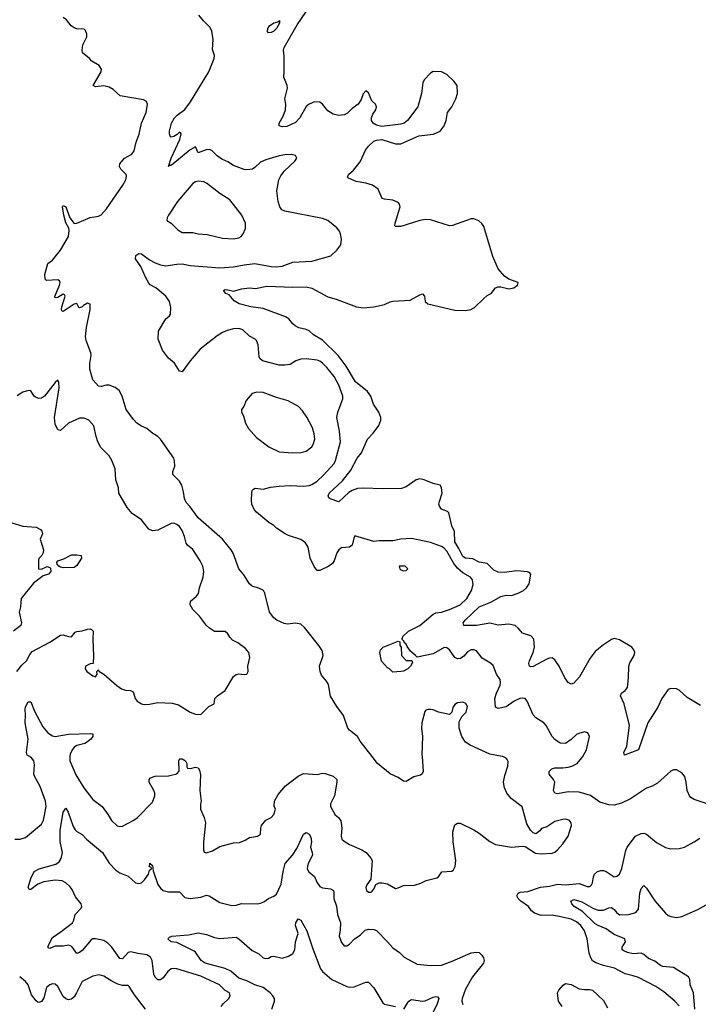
# Model space of a CAD drawing. Header units: inches. Extents: x 2057696 to 2160536, y 827480 to 1016834.
# Tile 38 of 256: x 2081308 to 2086333, y 868166 to 875456. Entities that reach past the tile are written whole.
import ezdxf

# ---------------------------------------------------------------- set-up
doc = ezdxf.new("R2010")
doc.units = ezdxf.units.IN
doc.header["$MEASUREMENT"] = 0
doc.layers.add('C0886', color=7, linetype='Continuous')
doc.layers.add('C0887', color=7, linetype='Continuous')

msp = doc.modelspace()

# ---------------------------------------------------------------- linework, layer by layer
at = {"layer": 'C0886', "color": 5}
for points, elevation in [([(2081270.7, 869389.3), (2081311.6, 869388.4), (2081350, 869401.1), (2081470, 869500.3), (2081485, 869530), (2081503.6, 869630), (2081498.8, 869670), (2081459.6, 869779.6), (2081416.4, 869856.4), (2081412.5, 869870), (2081418.4, 869938.4), (2081411.9, 869970), (2081395.1, 869990), (2081379.3, 870000)], 360), ([(2081679.3, 870000), (2081677.7, 869990), (2081679.6, 869970), (2081724.5, 869864.5), (2081781.5, 869770), (2081850, 869682), (2081919.1, 869630), (2081963.8, 869570), (2081987.3, 869527.3), (2082030, 869487.3), (2082050, 869482), (2082070, 869484.9), (2082153.2, 869530), (2082179.3, 869550), (2082290, 869663), (2082307.6, 869710), (2082307.3, 869730), (2082300.9, 869750), (2082266.6, 869810), (2082265.2, 869830), (2082276.5, 869843.5), (2082310, 869856), (2082410, 869858), (2082470, 869872), (2082488.4, 869891.6), (2082485.2, 869970), (2082490, 869982), (2082496.4, 869983.6), (2082510, 869984.7), (2082536, 869970), (2082544.7, 869950), (2082544.7, 869924.7), (2082550, 869914), (2082572, 869912), (2082610, 869921), (2082630, 869916), (2082639.3, 869899.3), (2082645.8, 869865.8), (2082641.6, 869750), (2082650.6, 869670), (2082646, 869650), (2082646.8, 869610), (2082674, 869550), (2082682.8, 869510), (2082667.7, 869370), (2082668, 869310), (2082673.7, 869293.7), (2082688.4, 869288.4), (2082736.2, 869303.8), (2082790, 869335.4), (2082890, 869362.4), (2082934.5, 869365.5), (2082978.3, 869381.7), (2083010, 869401), (2083068, 869410), (2083090, 869426.8), (2083092.3, 869470), (2083098, 869490), (2083129.5, 869530), (2083169.6, 869550.4), (2083190, 869571.3), (2083202, 869610), (2083192.8, 869632.8), (2083195.1, 869670), (2083221.5, 869718.5), (2083276.8, 869783.2), (2083370, 869854.2), (2083410, 869874.2), (2083510, 869868), (2083550, 869878), (2083570, 869876.3), (2083630, 869855.8), (2083655.3, 869830), (2083656.4, 869810), (2083639.5, 869710), (2083608.8, 869650), (2083608.8, 869630), (2083643.1, 869570), (2083669.1, 869549.1), (2083685.8, 869525.8), (2083693.8, 869473.8), (2083689.1, 869410), (2083692.4, 869390), (2083710, 869374), (2083750, 869350.3), (2083840.7, 869310), (2083874, 869290), (2083908.9, 869248.9), (2083918.4, 869230), (2083906.9, 869093.1), (2083877.1, 869050), (2083870.6, 869030), (2083874.8, 869010), (2083890, 868997.3), (2083910, 868997.3), (2083917.2, 869002.8), (2083930, 869018), (2083945.6, 869054.4), (2083970, 869065.5), (2083990, 869066), (2084030, 869057.1), (2084090, 869024.9), (2084110, 869027.7), (2084150, 869044.9), (2084230, 869047.4), (2084276.9, 869063.1), (2084316.6, 869083.4), (2084397.6, 869102.4), (2084409.5, 869110.5), (2084432.5, 869147.5), (2084507, 869153), (2084519.1, 869160.9), (2084533.3, 869186.7), (2084536.3, 869230), (2084517.4, 869370), (2084515.6, 869444.4), (2084530, 869496), (2084550, 869506.8), (2084570, 869507.3), (2084670, 869458.4), (2084710, 869433.4), (2084790, 869371.6), (2084830, 869350.3), (2084950, 869328.9), (2085030, 869337.3), (2085050, 869334.8), (2085126.1, 869286.1), (2085170, 869279.3), (2085250, 869284.9), (2085270, 869293.4), (2085289.7, 869310.3), (2085330, 869355.5), (2085369.4, 869410), (2085393.2, 869490), (2085392.3, 869510), (2085377.2, 869530), (2085350, 869536.3), (2085330, 869535.4), (2085270, 869519.6), (2085210, 869480.9), (2085170.9, 869469.1), (2085158, 869450), (2085130, 869429.3), (2085110, 869435.3), (2085090, 869455.3), (2085063, 869503), (2085028, 869628), (2084947.8, 869690), (2084914.7, 869730), (2084897.3, 869770), (2084889.8, 869810.2), (2084899.5, 869860.5), (2084922.9, 869930), (2084923.7, 869963.7), (2084918.4, 869978.4), (2084909.5, 869989.5), (2084884, 870000)], 360), ([(2084287, 870000), (2084295.8, 869890), (2084287.2, 869872.8), (2084276.3, 869863.7), (2084226, 869850), (2084170, 869817), (2084150, 869818), (2084110, 869846.6), (2084050, 869871.8), (2083956, 869950), (2083917.7, 870000)], 360), ([(2086390, 869652.2), (2086303.2, 869683.2), (2086278.5, 869698.5), (2086267.3, 869710), (2086250.9, 869750), (2086243.5, 869810), (2086232.5, 869852.5), (2086210, 869879.6), (2086170, 869902.4), (2086150, 869902.4), (2086130, 869891.6), (2086030, 869803.6), (2085990, 869780.5), (2085950, 869765.6), (2085830, 869687.6), (2085763.6, 869656.4), (2085710, 869641.5), (2085670, 869642.2), (2085603.9, 869663.9), (2085533.2, 869713.2), (2085450, 869737.3), (2085370, 869738.2), (2085290, 869724.8), (2085270, 869729.8), (2085260.7, 869750), (2085269.8, 869810), (2085260.4, 869830), (2085227.3, 869870), (2085227.6, 869890), (2085247.3, 869910), (2085270, 869918), (2085330, 869916.9), (2085370, 869922.4), (2085396, 869930), (2085435.6, 869950), (2085471.2, 869990), (2085476.8, 870000)], 340), ([(2082800.7, 868150), (2082813.3, 868170), (2082853.6, 868206.4), (2082866.9, 868230), (2082862.4, 868250), (2082830, 868268.6), (2082786.4, 868310), (2082650, 868373.6), (2082470, 868429.9), (2082450, 868432.5), (2082430, 868428.9), (2082405.2, 868410), (2082370, 868362.4), (2082350, 868348.3), (2082330, 868348.4), (2082310, 868366.3), (2082299.9, 868390), (2082288.9, 868490), (2082275, 868515), (2082250, 868533.5), (2082181.9, 868541.9), (2082130, 868554.2), (2082110, 868549.8), (2082070, 868503.9), (2082050, 868505.8), (2081990, 868588.9), (2081959.1, 868619.1), (2081930, 868638.4), (2081870, 868651.9), (2081850, 868650.6), (2081837.2, 868642.8), (2081770, 868565.6), (2081750, 868549.7), (2081730, 868543.6), (2081694.9, 868594.9), (2081670, 868604), (2081630, 868597.7), (2081570, 868597.6), (2081530, 868580.5), (2081522.8, 868582.8), (2081517, 868590), (2081523.5, 868610), (2081550, 868661.1), (2081615.8, 868704.2), (2081698.7, 868770), (2081709, 868790), (2081719, 868830), (2081761.8, 868878.2), (2081767.1, 868890), (2081763.9, 868910), (2081720.9, 868960.9), (2081695.1, 869015.1), (2081678.8, 869038.8), (2081650, 869066.8), (2081621.2, 869081.2), (2081570, 869086.2), (2081487.2, 869072.8), (2081443.1, 869056.9), (2081390, 869016.3), (2081377.2, 869017.2), (2081370, 869030.7), (2081390, 869097), (2081414.3, 869150), (2081453, 869170), (2081575.2, 869204.8), (2081599.4, 869220.6), (2081615.4, 869244.6), (2081624.4, 869290), (2081606.2, 869370), (2081606.4, 869453.6), (2081629.6, 869590), (2081650, 869618), (2081666.8, 869590), (2081702.8, 869482.8), (2081717.7, 869457.8), (2081730, 869444.9), (2081770, 869423.8), (2081802.3, 869390), (2081920.3, 869290), (2081970, 869211.8), (2082020, 869160), (2082050, 869140.2), (2082110, 869116), (2082164.6, 869064.6), (2082190, 869060.2), (2082210, 869066.2), (2082232.4, 869087.6), (2082261, 869130), (2082270, 869158.8), (2082284, 869170), (2082282, 869182), (2082270, 869184), (2082271.1, 869211.1), (2082290, 869194), (2082295.2, 869155.2), (2082330, 869053.1), (2082350, 869026.7), (2082370.2, 869010.1), (2082410, 868998.8), (2082490, 868998.7), (2082530, 868956.3), (2082569.3, 868950.7), (2082650, 868960.5), (2082690, 868974), (2082710, 868968.4), (2082790, 868919.5), (2082877.4, 868897.4), (2082910, 868899.7), (2082950, 868912.8), (2083069.7, 868910.3), (2083090, 868915.3), (2083114.7, 868925.3), (2083150, 868950.4), (2083190, 868966), (2083210, 868981.3), (2083244.2, 869055.8), (2083257.4, 869150), (2083274, 869210), (2083327.2, 869270), (2083360, 869320), (2083410, 869426.4), (2083430, 869437.1), (2083450, 869426.7), (2083463.7, 869403.7), (2083468.1, 869370), (2083460.3, 869330), (2083474.3, 869290), (2083475.6, 869270), (2083445.5, 869214.5), (2083438, 869190), (2083437.4, 869170), (2083448.2, 869148.2), (2083491.7, 869111.7), (2083506.7, 869070), (2083530, 869037.6), (2083550, 869027.6), (2083610, 869021.3), (2083630.5, 869010), (2083634.7, 868994.7), (2083634, 868950), (2083652.4, 868892.4), (2083661.5, 868830), (2083682, 868770), (2083681.4, 868718.6), (2083674.4, 868670), (2083690, 868622.8), (2083710, 868598.8), (2083730, 868598.8), (2083750, 868610.7), (2083787, 868650), (2083830, 868678.9), (2083865.1, 868714.9), (2083890, 868723.8), (2083930, 868719.7), (2083950, 868712.4), (2084032.3, 868630), (2084070, 868583.8), (2084119.5, 868550), (2084154.7, 868514.7), (2084250, 868462.3), (2084350, 868454.3), (2084430, 868456.9), (2084510, 868485.4), (2084650, 868548.4), (2084690, 868552.8), (2084710, 868548.7), (2084730, 868530.4), (2084743.1, 868510), (2084747.4, 868490), (2084741.7, 868470), (2084661.5, 868370), (2084610, 868279.5), (2084583.2, 868210), (2084581.5, 868190), (2084590, 868163.8)], 340), ([(2086190, 868154.7), (2086158.3, 868190), (2086077.9, 868257.9), (2086017.8, 868297.8), (2085890, 868363.7), (2085850, 868378.3), (2085790, 868391.8), (2085712.9, 868432.9), (2085630, 868452.9), (2085573.5, 868473.5), (2085548.8, 868488.8), (2085535.8, 868510), (2085524.1, 868544.1), (2085509.8, 868650), (2085489, 868710), (2085461.8, 868750), (2085430, 868777), (2085390, 868797.2), (2085290, 868819.8), (2085250, 868825.4), (2085170, 868822.9), (2085120.5, 868840.5), (2085097.2, 868857.2), (2085076.2, 868890), (2085018.4, 868930), (2084999.6, 868950), (2084989.5, 868970), (2084999.3, 868990), (2085010, 868997.1), (2085070, 869001.3), (2085165.2, 869034.8), (2085230, 869040.8), (2085290, 869056.8), (2085350, 869051.4), (2085450, 869060.7), (2085510, 869038.4), (2085530, 869039.1), (2085542.7, 869050), (2085550, 869064.7), (2085556.2, 869110), (2085564.5, 869130), (2085585.2, 869150), (2085610, 869156.4), (2085630, 869157.1), (2085651.3, 869150), (2085710, 869110.8), (2085730, 869114.8), (2085749, 869130), (2085767.2, 869172.8), (2085795.4, 869304.6), (2085806, 869330), (2085868.2, 869410), (2085910, 869430.3), (2085930, 869432.2), (2085950, 869426), (2086023.7, 869363.7), (2086090, 869326.7), (2086130, 869317.6), (2086190, 869318.7), (2086230, 869330.3), (2086300.9, 869370), (2086342.8, 869397.2)], 340), ([(2086307.1, 868130), (2086298.1, 868250), (2086272.5, 868310), (2086270.6, 868350), (2086259.1, 868370), (2086150, 868437.9), (2086070, 868446.7), (2086053.5, 868453.5), (2086010, 868486.8), (2085964.3, 868504.3), (2085930, 868535.6), (2085910, 868545.8), (2085850, 868539.9), (2085807.8, 868550), (2085781.9, 868561.9), (2085769.8, 868570), (2085769.8, 868590), (2085792.5, 868630), (2085789.8, 868650), (2085710, 868683.5), (2085650, 868724), (2085590, 868749), (2085570, 868762.3), (2085474.6, 868854.6), (2085414.2, 868890), (2085396.2, 868910), (2085388.4, 868930), (2085410, 868942.7), (2085470, 868925.1), (2085556, 868876), (2085590, 868863.8), (2085630, 868862.7), (2085670, 868880.2), (2085690, 868882.9), (2085709, 868869), (2085730, 868842.9), (2085749.7, 868829.7), (2085816, 868830), (2085870, 868847.2), (2085889.8, 868870), (2085900.7, 868990), (2085910, 869023.1), (2085930, 869045.3), (2085950, 869026.7), (2086010, 868933), (2086090, 868840.8), (2086110, 868824.5), (2086130, 868815.9), (2086171.8, 868808.2), (2086210, 868815.3), (2086330, 868867.8), (2086430, 868924)], 320), ([(2083175.6, 868130), (2083194, 868190), (2083193.3, 868210), (2083182.2, 868230), (2083162.2, 868250), (2083110, 868291.4), (2083050, 868310.6), (2082990, 868340.5), (2082930, 868359.7), (2082870.6, 868410.6), (2082830, 868432.6), (2082681.1, 868470), (2082652.6, 868490), (2082610, 868552.7), (2082599.7, 868559.7), (2082470, 868624.4), (2082429.4, 868630), (2082404.7, 868650), (2082417.7, 868662.3), (2082435.3, 868670), (2082558.6, 868681.4), (2082630, 868694.7), (2082690, 868683.6), (2082750, 868662.1), (2082790, 868653.3), (2082910, 868662.2), (2082931.5, 868651.5), (2083030, 868565), (2083079, 868539), (2083110, 868509.2), (2083130, 868505.3), (2083150, 868507.4), (2083170, 868519.1), (2083190, 868523), (2083250, 868508), (2083297, 868523), (2083323.5, 868536.5), (2083330, 868541.3), (2083344.2, 868570), (2083350.6, 868629.4), (2083368.9, 868690), (2083349.9, 868750), (2083351.7, 868768.3), (2083370, 868798.9), (2083390, 868788.9), (2083434.2, 868710), (2083477.9, 868577.9), (2083534.4, 868430), (2083550.2, 868410), (2083619.6, 868350), (2083730, 868297.7), (2083750, 868292.3), (2083783.8, 868296.2), (2083870, 868330.8), (2083890, 868331.3), (2083930, 868287.3), (2083997, 868177), (2084010, 868167.7), (2084090.4, 868150.4)], 320), ([(2082238, 868130), (2082156.9, 868236.9), (2082119.1, 868299.1), (2082110, 868305.1), (2082070, 868306.4), (2082034.9, 868314.9), (2081990, 868336.8), (2081930, 868375.4), (2081896.7, 868383.3), (2081850, 868375.6), (2081770, 868335.6), (2081729.3, 868250.7), (2081710, 868221.6), (2081690, 868204.2), (2081670, 868198.7), (2081650, 868205.6), (2081630, 868225.1), (2081590, 868298.4), (2081570, 868316.2), (2081550, 868317.6), (2081530, 868309.6), (2081507.1, 868290), (2081486.7, 868213.3), (2081479.3, 868200.7), (2081470, 868187.8), (2081450, 868179.6), (2081442.8, 868182.8), (2081430, 868191.5), (2081395.6, 868235.6), (2081369.7, 868310), (2081350, 868335.1), (2081307.6, 868370)], 360), ([(2085325.1, 868150), (2085296.9, 868190), (2085289.4, 868250), (2085299, 868270), (2085331.8, 868308.2), (2085350, 868320.7), (2085390, 868313), (2085450, 868282), (2085490, 868274.8), (2085530, 868276.3), (2085550, 868270.5), (2085630, 868194.9), (2085660.6, 868140.6)], 340), ([(2084153.2, 868130), (2084180.7, 868179.3), (2084189.5, 868190), (2084210, 868201.1), (2084290, 868188.6), (2084310, 868192.8), (2084370, 868219.1), (2084390, 868223.7), (2084400.5, 868220.5), (2084410.3, 868210.3), (2084399.4, 868170), (2084330.2, 868030)], 320)]:
    msp.add_lwpolyline(points, dxfattribs=dict(at, elevation=elevation))
at = {"layer": 'C0887', "color": 5}
for points, elevation in [([(2086350, 870378.7), (2086250, 870438.7), (2086190, 870491.8), (2086170, 870502), (2086130, 870504.5), (2086110, 870498), (2086063.2, 870430), (2086033.3, 870366.7), (2085959, 870250), (2085890.4, 870050), (2085786, 870010), (2085781.2, 870030), (2085803.1, 870076.9), (2085822.8, 870230), (2085784.2, 870390), (2085755.5, 870450), (2085763.5, 870470), (2085790, 870490.2), (2085808, 870512), (2085815.8, 870584.2), (2085818.5, 870670), (2085826.4, 870693.6), (2085858.8, 870750), (2085861.5, 870770), (2085856.4, 870790), (2085840.7, 870810), (2085750, 870864.5), (2085710, 870874), (2085690, 870867.3), (2085630, 870827.6), (2085570, 870777.6), (2085531.4, 870728.6), (2085452.4, 870590), (2085410, 870544.5), (2085390, 870537.2), (2085370, 870549), (2085344.4, 870584.4), (2085303, 870670), (2085270, 870716), (2085251.3, 870731.3), (2085230, 870729.7), (2085210, 870721), (2085110, 870668.5), (2085090, 870664.7), (2085082, 870670), (2085077.4, 870690), (2085081.5, 870710), (2085109.8, 870770), (2085119.8, 870810), (2085114.8, 870870), (2085093.6, 870893.6), (2085030, 870914.5), (2084999.8, 870950), (2084975.4, 870970), (2084930, 870980.8), (2084850, 870973.6), (2084790, 870989), (2084690, 870969.9), (2084595.3, 870970), (2084592.3, 870990), (2084605.7, 871010), (2084710, 871108.1), (2084795.7, 871144.3), (2084870, 871185.8), (2084910, 871195), (2084950, 871193.4), (2084999.3, 871210), (2085039.3, 871230), (2085060.9, 871250), (2085079.5, 871280.5), (2085093.2, 871350), (2085082.7, 871362.7), (2085067.6, 871367.6), (2084990, 871375.4), (2084896.1, 871363.9), (2084850, 871365), (2084819.8, 871379.8), (2084769.2, 871429.2), (2084710, 871440.2), (2084663.8, 871463.8), (2084610, 871469.3), (2084590, 871481), (2084560.6, 871540.6), (2084529.9, 871590), (2084526.1, 871666.1), (2084507.1, 871710), (2084486, 871806), (2084475.9, 871815.9), (2084431.7, 871831.7), (2084415.6, 871855.6), (2084411.8, 871870), (2084415.1, 871890), (2084436.2, 871950), (2084431.6, 871991.6), (2084422, 872010), (2084370, 872022.6), (2084303.7, 872050), (2084270, 872056.5), (2084242.3, 872050), (2084170, 871998), (2084133.9, 871986.1), (2083997.5, 871982.5), (2083850, 871988.3), (2083810, 871984.4), (2083769.7, 871970.3), (2083744.7, 871955.3), (2083670, 871885.4), (2083607.8, 871907.8), (2083597.3, 871917.2), (2083591.2, 871930), (2083599.8, 871950), (2083698.4, 872041.6), (2083759.1, 872120.9), (2083807.1, 872210), (2083839.6, 872250), (2083882.9, 872350), (2083925.3, 872394.7), (2083968, 872452.1), (2083981, 872490), (2083982.6, 872510), (2083966.6, 872550), (2083928, 872610), (2083907.6, 872670), (2083882.7, 872702.7), (2083795, 872775), (2083723.9, 872890), (2083666.4, 872970), (2083550, 873084.7), (2083483.4, 873123.4), (2083450, 873152.7), (2083430, 873162), (2083374.7, 873174.7), (2083347, 873190), (2083330, 873203.6), (2083300.4, 873240.4), (2083276.2, 873256.2), (2083110, 873317.2), (2083019, 873330), (2082932.1, 873352.1), (2082895.8, 873375.8), (2082858.9, 873418.9), (2082834, 873430), (2082816, 873450), (2082830, 873457.6), (2082850, 873457), (2082890, 873446.4), (2082950, 873464.2), (2083010, 873470.2), (2083053, 873467), (2083136.5, 873483.5), (2083330, 873474.8), (2083430, 873479.3), (2083470, 873469.2), (2083590, 873403.2), (2083650, 873386.5), (2083802.8, 873330), (2083850, 873322), (2083929.7, 873330.3), (2084010, 873348.5), (2084050, 873368), (2084070, 873372.7), (2084200.1, 873379.9), (2084270, 873419.1), (2084290, 873426), (2084306, 873410), (2084311.3, 873370), (2084330, 873351.3), (2084530, 873306.7), (2084610, 873302), (2084648.7, 873310), (2084675.3, 873324.7), (2084741.2, 873390), (2084770, 873414), (2084799, 873430), (2084830, 873470.8), (2084850, 873477.3), (2084870, 873477.3), (2084930, 873464), (2084966, 873470), (2084994, 873490), (2084998, 873510), (2084930, 873536), (2084897, 873557), (2084851.4, 873611.4), (2084810, 873704), (2084745.4, 873925.4), (2084728.5, 873948.4), (2084707.1, 873967.1), (2084670, 873981.3), (2084650, 873981.3), (2084511.7, 873931.7), (2084490, 873929.7), (2084350, 873974.7), (2084310, 873977.4), (2084270, 873969.7), (2084130, 873926.3), (2084090, 873925.2), (2084085.2, 873930), (2084087, 873950), (2084126, 874070), (2084121.2, 874090), (2084110, 874104), (2084070, 874120.9), (2084010, 874126.6), (2083992.3, 874132.3), (2083961.3, 874201.3), (2083921.2, 874230), (2083870, 874246.3), (2083799.3, 874259.3), (2083742.5, 874282.5), (2083734, 874290), (2083741.2, 874310), (2083778.7, 874341.3), (2083830, 874403.7), (2083869.4, 874490.6), (2083890, 874519), (2083930, 874557.6), (2083950, 874564.6), (2083990, 874568.9), (2084090, 874538.2), (2084130, 874537.8), (2084263, 874597), (2084371.3, 874608.7), (2084420.7, 874630), (2084451.5, 874670), (2084466.3, 874710), (2084476.2, 874770), (2084506.6, 874810), (2084536, 874870), (2084549.4, 874910), (2084546, 874970), (2084522, 875002), (2084469.7, 875049.7), (2084430, 875069.5), (2084370, 875072.3), (2084350, 875059.5), (2084303.8, 875010), (2084292.7, 874990), (2084283.8, 874910), (2084254.9, 874810), (2084180.4, 874710), (2084154, 874690), (2084130, 874682.4), (2083990, 874666.6), (2083950, 874675.1), (2083926, 874690), (2083912.3, 874710), (2083912.3, 874730), (2083923.6, 874756.4), (2083946, 874790), (2083949.2, 874810), (2083942, 874830), (2083915.5, 874855.5), (2083890, 874915.3), (2083870, 874928.7), (2083850, 874908), (2083835.2, 874864.8), (2083814, 874830), (2083770, 874797.6), (2083735.2, 874764.8), (2083710, 874752.8), (2083670, 874746.6), (2083630, 874756.9), (2083590, 874781.3), (2083550.7, 874830.7), (2083530, 874844.7), (2083490, 874847.2), (2083450.4, 874830), (2083430, 874812.4), (2083381.6, 874730), (2083350, 874694.2), (2083286.3, 874666.3), (2083250, 874662.4), (2083230, 874669.6), (2083229.6, 874690), (2083258.3, 874741.7), (2083275.9, 874790), (2083277.8, 874830), (2083269.8, 874870), (2083291.4, 874950), (2083288.9, 874970), (2083263.1, 875030), (2083267.2, 875072.8), (2083266.4, 875186.4), (2083260.3, 875230), (2083265.3, 875250), (2083362.4, 875417.6), (2083490, 875608.5)], 320), ([(2083917.7, 870000), (2083830, 870114.5), (2083808.2, 870150), (2083750, 870195.8), (2083738.5, 870210), (2083705.1, 870305.1), (2083655.6, 870370), (2083608.3, 870448.3), (2083594, 870534), (2083579.6, 870559.6), (2083542.9, 870602.9), (2083531.5, 870630), (2083526.9, 870670), (2083555.8, 870750), (2083546.4, 870786.4), (2083523.6, 870823.6), (2083417, 870957), (2083390, 870980.5), (2083350, 870988.7), (2083290, 870982), (2083265.3, 870985.3), (2083212.7, 871010), (2083188.7, 871028.7), (2083158, 871070), (2083122, 871210), (2083112.3, 871230), (2083084.4, 871244.4), (2083030, 871262.6), (2083010, 871279.7), (2082966.3, 871346.3), (2082931.1, 871390), (2082887.7, 871507.7), (2082872.7, 871530), (2082809.5, 871610), (2082630, 871767.6), (2082570, 871849.4), (2082540.6, 871880.6), (2082527.8, 871910), (2082521.4, 871961.4), (2082508, 872010), (2082490, 872039.5), (2082440.7, 872090), (2082440.5, 872110), (2082455.4, 872150), (2082455.1, 872190), (2082449.6, 872209.6), (2082349.6, 872350), (2082330, 872369.6), (2082292.4, 872392.4), (2082250, 872429.5), (2082210, 872447.6), (2082175.1, 872470), (2082150, 872496.2), (2082096.2, 872570), (2082066, 872670), (2082045.2, 872710), (2082013.4, 872733.4), (2081970, 872749.5), (2081948.5, 872751.5), (2081910, 872741.2), (2081890, 872742), (2081849.8, 872789.8), (2081826.3, 872870), (2081826.6, 872910), (2081838, 872970), (2081834.7, 872990), (2081801, 873081), (2081795.1, 873110), (2081802, 873178), (2081829.6, 873309.6), (2081829.3, 873349.3), (2081810, 873357.2), (2081779.9, 873340.1), (2081770, 873329.4), (2081750, 873322), (2081744.7, 873324.7), (2081730, 873354), (2081710, 873349.2), (2081630, 873296), (2081620.7, 873300.7), (2081616, 873310), (2081619.6, 873330), (2081644, 873410), (2081639.3, 873419.3), (2081630, 873424), (2081590, 873399.3), (2081570, 873398), (2081567.5, 873407.5), (2081602.6, 873490), (2081607.3, 873510), (2081602.5, 873522.5), (2081590, 873531.2), (2081506.3, 873526.3), (2081495.5, 873535.5), (2081494.5, 873570), (2081517.2, 873650), (2081550, 873675.5), (2081610, 873750.3), (2081669.8, 873850), (2081674.8, 873894.8), (2081672.1, 873912.1), (2081650, 873953.2), (2081634, 874010), (2081624.5, 874070), (2081630, 874081), (2081650, 874070.7), (2081679.5, 873990), (2081710, 873948.5), (2081730, 873949.2), (2081830, 873991.9), (2081890, 874001), (2081910, 874012), (2081950, 874055.4), (2082071.9, 874230), (2082092.4, 874270), (2082098.2, 874298.2), (2082095.6, 874310), (2082056.3, 874350), (2082047.3, 874370), (2082049.6, 874390), (2082082.7, 874430), (2082138.4, 874461.7), (2082155.6, 874484.4), (2082170.9, 874550), (2082191.9, 874608.1), (2082210, 874691.3), (2082244.1, 874770), (2082254.3, 874830), (2082245.8, 874850), (2082223.2, 874863.2), (2082052.5, 874892.5), (2081999.7, 874939.7), (2081970, 874956.1), (2081930, 874965.8), (2081870, 874959.8), (2081851.6, 874970), (2081911, 875069), (2081912.9, 875090), (2081896.2, 875116.2), (2081841.2, 875150), (2081825.2, 875170), (2081771.8, 875211.8), (2081769.7, 875230), (2081775.8, 875270), (2081805.1, 875330), (2081805.1, 875350), (2081795.8, 875375.8), (2081785.1, 875385.1), (2081730, 875388.5), (2081710, 875395.1), (2081689.8, 875409.9), (2081654.3, 875454.2), (2081630, 875472)], 360), ([(2085476.8, 870000), (2085504.5, 870050), (2085526, 870150), (2085515.1, 870175.1), (2085490, 870182.7), (2085447.5, 870172.5), (2085430, 870164), (2085390, 870126), (2085350, 870097), (2085310, 870099.7), (2085270, 870126.3), (2085249.8, 870149.8), (2085206.9, 870230), (2085190, 870249.7), (2085130, 870288.3), (2085110, 870309.6), (2085066.6, 870410), (2085050, 870429.3), (2085030, 870433), (2085010, 870429.6), (2084968.2, 870410), (2084910, 870368.5), (2084850, 870357.6), (2084830, 870366), (2084826.2, 870430), (2084837.2, 870470), (2084864.6, 870530), (2084867.9, 870550), (2084864.8, 870570), (2084839.4, 870610), (2084813.8, 870673.8), (2084793, 870693), (2084731.6, 870730), (2084690, 870783), (2084670, 870791.1), (2084650, 870789.7), (2084624.2, 870775.8), (2084595.8, 870744.2), (2084572.8, 870727.1), (2084550, 870723.1), (2084530, 870733.7), (2084490, 870791.2), (2084470, 870805.1), (2084450, 870808.2), (2084370, 870761), (2084250, 870735.3), (2084239, 870750), (2084201.3, 870781.3), (2084175.9, 870815.9), (2084170, 870833.2), (2084159, 870839), (2084150, 870858), (2084138, 870870), (2084143.1, 870876.9), (2084143.7, 870890), (2084187.6, 870930), (2084270, 870972.1), (2084370, 871054), (2084390, 871063.6), (2084430, 871070.2), (2084490, 871088.6), (2084570, 871124.2), (2084618, 871170), (2084654, 871230), (2084665.5, 871274.5), (2084660.9, 871310), (2084645.1, 871330), (2084590, 871361.9), (2084550, 871394.9), (2084523.1, 871430), (2084470, 871521.8), (2084450, 871544.1), (2084430, 871555.9), (2084350, 871584.8), (2084210, 871614.4), (2084130, 871609.7), (2084070, 871596.9), (2083970, 871598), (2083930, 871592.3), (2083790, 871634), (2083781.6, 871618.4), (2083770, 871565.2), (2083750, 871552), (2083690, 871545.1), (2083670.6, 871530), (2083656.4, 871510), (2083637.1, 871450), (2083623, 871430), (2083597.3, 871410), (2083530, 871377.2), (2083510, 871379), (2083487.3, 871407.2), (2083459.6, 871470), (2083444.5, 871550), (2083422.8, 871582.8), (2083388.3, 871608.3), (2083297.5, 871637.5), (2083272.7, 871650), (2083210, 871692), (2083190, 871711.6), (2083153.1, 871733.1), (2083060.9, 871810), (2083044.5, 871830), (2083027, 871870), (2083024.1, 871895.9), (2083026, 871954), (2083029, 871970), (2083038.6, 871981.4), (2083052.5, 871987.5), (2083110, 871980.4), (2083164.8, 871995.3), (2083230, 872002.4), (2083310, 872006.9), (2083410, 872003), (2083450, 872007.1), (2083470, 872014.1), (2083510, 872039.1), (2083556.9, 872083.1), (2083635.8, 872170), (2083646.6, 872193.4), (2083682.2, 872330), (2083675.3, 872410), (2083655.4, 872510), (2083662.6, 872550), (2083700.3, 872650), (2083701.2, 872670), (2083669.8, 872750), (2083635.7, 872815.7), (2083581.9, 872881.9), (2083550, 872914), (2083530, 872928.3), (2083510, 872935.1), (2083430, 872945.1), (2083390, 872944), (2083353.4, 872930), (2083310, 872903.5), (2083270, 872898.5), (2083230, 872899.2), (2083104.5, 872930), (2083086.7, 872946.7), (2083081.3, 872961.3), (2083074.3, 873050), (2083060.4, 873080.4), (2083050.8, 873090.8), (2083010, 873112.8), (2082960.7, 873160.7), (2082930.6, 873170.6), (2082890, 873166.4), (2082844.8, 873155.2), (2082810, 873140.9), (2082770, 873115.8), (2082643.1, 873016.9), (2082569.1, 872930.9), (2082510, 872849.2), (2082490, 872853.2), (2082452.9, 872912.9), (2082410, 872949.3), (2082366, 873010), (2082334, 873090), (2082335.3, 873150), (2082390, 873241), (2082416.5, 873263.5), (2082424, 873276), (2082425.6, 873325.6), (2082416, 873370), (2082389.5, 873410), (2082316.9, 873470), (2082274.2, 873494.2), (2082264.4, 873504.4), (2082238.3, 873550), (2082203.6, 873630), (2082164.7, 873684.7), (2082166.8, 873710), (2082190, 873726.3), (2082210, 873722.3), (2082270, 873678.3), (2082310, 873657.3), (2082350, 873640.3), (2082390, 873633.4), (2082470, 873647.4), (2082510, 873648.9), (2082570, 873635.8), (2082790, 873618.5), (2082890, 873625.7), (2082970, 873641.6), (2083050, 873651.2), (2083170, 873629.2), (2083210, 873627.2), (2083250, 873631.3), (2083330, 873660.9), (2083471.8, 873668.2), (2083611.9, 873708.1), (2083657, 873750), (2083685.1, 873790), (2083689.7, 873830.3), (2083684.2, 873870), (2083676.4, 873890), (2083656.2, 873916.2), (2083590, 873968.5), (2083550, 873983.5), (2083270, 874039.7), (2083248.7, 874048.7), (2083233.3, 874070), (2083222.4, 874110), (2083211.2, 874190), (2083226.6, 874270), (2083240.4, 874299.6), (2083264.8, 874335.3), (2083346, 874410), (2083359.3, 874430), (2083350, 874451.6), (2083318, 874458), (2083270, 874454.5), (2083230, 874448.2), (2083130, 874419.7), (2083090, 874402.4), (2083050, 874362.9), (2083030.7, 874350), (2082990, 874344.4), (2082970, 874347.1), (2082890, 874376.3), (2082850, 874403.5), (2082804.1, 874424.1), (2082769.1, 874449.1), (2082730, 874488.2), (2082710, 874495.8), (2082687.6, 874492.4), (2082629.3, 874469.3), (2082610, 874515.3), (2082570, 874492), (2082430, 874376), (2082422, 874378), (2082409.3, 874369.3), (2082428.2, 874430), (2082493.3, 874570), (2082504, 874610), (2082499.3, 874619.3), (2082490, 874624), (2082473.2, 874606.8), (2082450, 874592.3), (2082430, 874586), (2082424, 874590), (2082416.2, 874610), (2082416.9, 874630), (2082432.3, 874690), (2082455.1, 874730), (2082474.5, 874750), (2082530, 874790.3), (2082572.6, 874847.4), (2082707.1, 875070), (2082747.8, 875170), (2082751.3, 875190), (2082735.3, 875235.3), (2082739.1, 875310), (2082730.8, 875370.8), (2082717.6, 875397.6), (2082667.7, 875447.7), (2082633.5, 875490)], 340), ([(2081287.6, 870630), (2081323, 870677), (2081356.9, 870710), (2081382.9, 870757.1), (2081400.5, 870779.5), (2081530, 870847), (2081610, 870898.4), (2081630, 870902), (2081670, 870889.1), (2081690, 870887.6), (2081718.5, 870921.5), (2081730, 870926.5), (2081770, 870931.9), (2081810, 870944.2), (2081830, 870945.5), (2081840.5, 870940.5), (2081850.6, 870930), (2081848.5, 870870), (2081854.2, 870745.8), (2081851.3, 870688.7), (2081830, 870686), (2081794, 870670), (2081792, 870650), (2081804.7, 870630), (2081850, 870598), (2081870, 870592), (2081882, 870610), (2081878, 870630), (2081890, 870642), (2081894, 870634), (2081930, 870610.4), (2082026.7, 870526.7), (2082062.6, 870502.6), (2082090, 870493.3), (2082128.7, 870488.7), (2082141.7, 870481.7), (2082151.4, 870471.4), (2082162.4, 870430), (2082176.5, 870410), (2082210, 870391.9), (2082230, 870386.5), (2082270, 870387.6), (2082330, 870399.9), (2082436.4, 870396.4), (2082482.9, 870382.9), (2082570, 870328.9), (2082610, 870314.8), (2082650, 870312), (2082709.1, 870370.9), (2082748, 870390), (2082753.2, 870430), (2082773.2, 870450), (2082830, 870490.6), (2082890, 870592.4), (2082910, 870608.7), (2082930, 870613.7), (2082970, 870608.4), (2082989.4, 870610.6), (2082999.5, 870630), (2082996.2, 870670), (2083012.9, 870732.9), (2083004, 870770), (2082980.9, 870800.9), (2082923.6, 870843.6), (2082883.5, 870863.5), (2082864, 870884), (2082849.7, 870909.6), (2082830, 870926.6), (2082750, 870927.1), (2082712.3, 870950), (2082689.7, 870970), (2082639.3, 871039.3), (2082590, 871089.6), (2082570, 871124), (2082573.2, 871150), (2082614.8, 871185.2), (2082632.5, 871207.5), (2082638.7, 871250), (2082666, 871330), (2082671.3, 871370), (2082663, 871410), (2082645.1, 871450), (2082590, 871533.3), (2082550, 871566.6), (2082540.6, 871580.6), (2082529, 871630), (2082510, 871673.5), (2082490, 871702.7), (2082470, 871719.9), (2082450, 871728.3), (2082430, 871725.6), (2082330, 871676.7), (2082290, 871672.6), (2082265.1, 871685.1), (2082210, 871753), (2082140.1, 871800.1), (2082104.4, 871844.4), (2082042.9, 871950), (2082039.5, 871990), (2082018.7, 872050), (2082015.6, 872130), (2081990, 872193.2), (2081970, 872226), (2081909.5, 872290), (2081886.6, 872330), (2081872.7, 872370), (2081856, 872450), (2081819, 872490), (2081785.1, 872505.1), (2081750, 872505.6), (2081670, 872469.6), (2081610, 872414), (2081590, 872419.6), (2081570, 872460.9), (2081566, 872510), (2081599.1, 872730), (2081598.3, 872770), (2081590, 872786.6), (2081570, 872769.7), (2081490.2, 872670), (2081470, 872655.3), (2081450, 872651.1), (2081430, 872658.9), (2081415.6, 872670), (2081390, 872709.5), (2081371.9, 872711.9), (2081330, 872697.3), (2081289.3, 872670.7)], 380), ([(2081250, 871731), (2081330, 871707.3), (2081430, 871698.8), (2081462, 871682), (2081471.3, 871670), (2081476, 871650), (2081458.8, 871610), (2081484.7, 871530), (2081482, 871510), (2081471.6, 871488.4), (2081450, 871466), (2081446, 871454), (2081447.3, 871390), (2081470, 871387.3), (2081510, 871406.8), (2081530, 871401), (2081535.2, 871395.2), (2081539.3, 871370), (2081520.7, 871350), (2081481.5, 871338.5), (2081410, 871283.5), (2081317.5, 871170), (2081312.9, 871110), (2081303.1, 871070), (2081322, 870990), (2081315, 870970), (2081261.3, 870930)], 380), ([(2081379.3, 870000), (2081363.5, 870010), (2081358.2, 870030), (2081370.5, 870130), (2081347.6, 870250), (2081351.1, 870310), (2081348.5, 870350), (2081351.4, 870368.6), (2081370, 870406), (2081390, 870404.7), (2081416.3, 870336.3), (2081479.6, 870219.6), (2081516.1, 870176.1), (2081550, 870154.7), (2081570.2, 870150.2), (2081670, 870167.2), (2081830, 870171.7), (2081848.2, 870168.2), (2081850.3, 870150), (2081834.4, 870130), (2081809.1, 870110), (2081790, 870098.4), (2081730, 870083.5), (2081710.2, 870069.9), (2081693.7, 870046.3), (2081682.2, 870017.8), (2081679.3, 870000)], 360), ([(2084884, 870000), (2084881.2, 870001.2), (2084790, 870018.9), (2084644.5, 870084.5), (2084610, 870108), (2084582.7, 870150), (2084561.7, 870210), (2084562.6, 870257.4), (2084582.8, 870297.2), (2084613, 870330), (2084624.5, 870370), (2084612.3, 870392.3), (2084590, 870403.7), (2084550, 870398), (2084530, 870385.2), (2084516.1, 870363.9), (2084506.8, 870330), (2084490, 870313.2), (2084410, 870329.4), (2084370, 870346.6), (2084350, 870349.5), (2084330, 870349.4), (2084315.9, 870344.1), (2084306.6, 870333.4), (2084285.3, 870250), (2084282, 870210), (2084290.3, 870150.3), (2084285.9, 870014.2), (2084287, 870000)], 360)]:
    msp.add_lwpolyline(points, dxfattribs=dict(at, elevation=elevation))
for points, elevation in [([(2083150, 875359.3), (2083142.9, 875370), (2083144.7, 875390), (2083156.2, 875410), (2083190, 875433.7), (2083218.9, 875441.1), (2083230.9, 875450.9), (2083232, 875430), (2083208.7, 875390), (2083190, 875371.3), (2083170, 875360.5)], 320), ([(2082630, 874261.8), (2082610, 874256.5), (2082590, 874242.6), (2082476.9, 874110), (2082408.4, 874010), (2082400.3, 873990), (2082396, 873970), (2082430, 873950.4), (2082479.4, 873899.4), (2082510, 873881.7), (2082590, 873880.3), (2082630, 873870.3), (2082694.9, 873865.1), (2082810, 873839.1), (2082890, 873834.6), (2082930, 873840.3), (2082948.6, 873851.4), (2082962.4, 873870), (2082979.7, 873910), (2082979.1, 873950), (2082953.3, 874010), (2082863.6, 874123.6), (2082789.9, 874169.9), (2082690, 874245.7), (2082670, 874256.4)], 360), ([(2083062.4, 872697.6), (2083030.2, 872689.8), (2082984, 872636), (2082968.3, 872591.7), (2082950.8, 872569.2), (2082950.7, 872550), (2082964.4, 872524.4), (2082978.9, 872470), (2083003.1, 872430), (2083061.8, 872361.8), (2083152.9, 872292.9), (2083230, 872257.7), (2083330, 872249.2), (2083390, 872251.3), (2083430, 872260.9), (2083470, 872294.6), (2083480.3, 872310), (2083492.7, 872350), (2083489, 872390), (2083474.6, 872434.6), (2083432.7, 872512.7), (2083400.9, 872560.9), (2083372, 872592), (2083295.4, 872635.4), (2083210, 872659.7), (2083110, 872695.4)], 360), ([(2081630, 871397.6), (2081610, 871402.9), (2081597.2, 871410), (2081584.8, 871424.8), (2081582.7, 871437.3), (2081589.3, 871450.7), (2081635.1, 871464.9), (2081690, 871493), (2081730, 871494.9), (2081762, 871490), (2081766, 871470), (2081730, 871414), (2081710, 871400.9)], 380), ([(2084162, 871410), (2084118, 871410), (2084122.8, 871390), (2084130, 871384), (2084150, 871376), (2084170, 871378), (2084182, 871390)], 360), ([(2084070, 870626), (2084046, 870650), (2084030, 870658), (2083987, 870707), (2083974.5, 870770), (2083979.5, 870790), (2083998, 870810), (2084110, 870856), (2084122, 870850), (2084123.6, 870823.6), (2084132, 870810), (2084134, 870750), (2084170, 870712), (2084211.6, 870711.6), (2084216, 870696), (2084201, 870670), (2084181, 870650), (2084150, 870633.2), (2084130, 870629.5)], 340)]:
    msp.add_lwpolyline(points, close=True, dxfattribs=dict(at, elevation=elevation))

doc.saveas('drawing.dxf')
